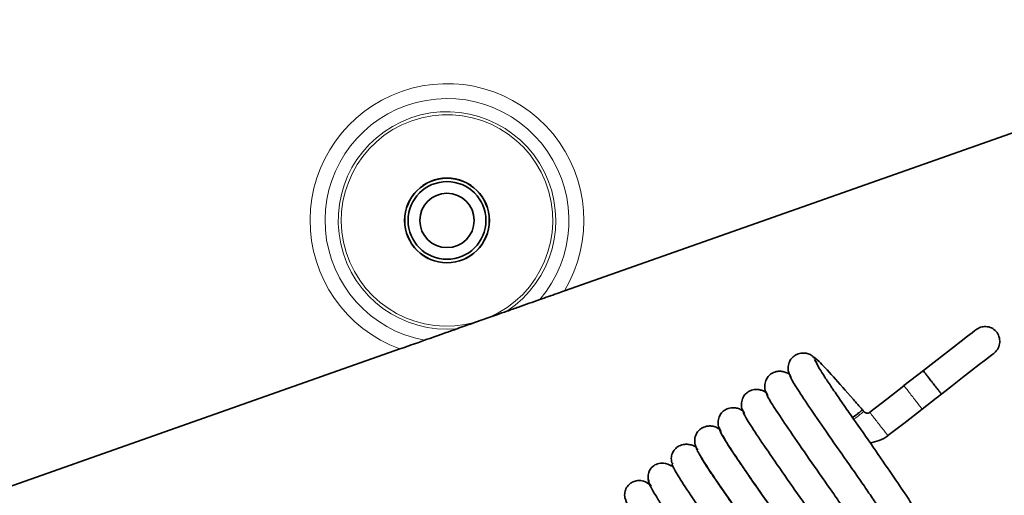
# Model space of a CAD drawing. Header units: millimetres. Extents: x 0 to 594, y 0 to 420.
# Tile 62 of 73: x 305.81 to 317.46, y 205.98 to 211.61. Entities that reach past the tile are written whole.
import ezdxf

# ---------------------------------------------------------------- set-up
doc = ezdxf.new("R2010")
doc.units = ezdxf.units.MM
doc.linetypes.add('SLD-Durchgehend', pattern=[0])
doc.styles.add('SLDTEXTSTYLE0', font='GOTHIC.TTF', dxfattribs={"width": 0.913})
doc.dimstyles.new('SLDDIMSTYLE6', dxfattribs={"dimtxt": 3.439583, "dimasz": 2.5, "dimexe": 0, "dimexo": 0.0625, "dimgap": 0.859896, "dimtad": 0, "dimtih": 1, "dimtoh": 1, "dimlfac": 4, "dimrnd": 1e-09, "dimzin": 12, "dimdsep": 46, "dimtxsty": 'SLDTEXTSTYLE0', "dimsah": 1, "dimcen": 0.09, "dimadec": 0, "dimazin": 3, "dimtfac": 1, "dimtmove": 0, "dimatfit": 0, "dimfxl": 1, "dimfrac": 2, "dimtolj": 1, "dimtzin": 12, "dimarcsym": 0})

# ---------------------------------------------------------------- blocks, each defined once
blk = doc.blocks.new('_D_16')
at = {"color": 150, "linetype": 'SLD-Durchgehend', "lineweight": 0}
for p, q in [((394.619, 240.037), (299.502, 240.037)), ((299.502, 240.037), (299.502, 225.395)), ((299.502, 221.6), (299.502, 225.395)), ((285.008, 221.6), (300.502, 221.6)), ((299.502, 221.6), (299.502, 219.1))]:
    blk.add_line(p, q, dxfattribs=at)
at = {"color": 150, "linetype": 'SLD-Durchgehend', "lineweight": 18}
for points in [[(299.502, 225.395), (299.812, 227.895), (299.192, 227.895)], [(299.502, 221.6), (299.192, 219.1), (299.812, 219.1)]]:
    blk.add_solid(points, dxfattribs=at)
at = {"color": 150, "linetype": 'SLD-Durchgehend', "lineweight": 18, "insert": (299.502, 244.431), "char_height": 3.43958, "attachment_point": 1, "style": 'SLDTEXTSTYLE0'}
blk.add_mtext('Einsprung =16,8mm (bei max. FAO =22mm)', dxfattribs=at)

msp = doc.modelspace()

# ---------------------------------------------------------------- linework, layer by layer
at = {"color": 7, "linetype": 'SLD-Durchgehend', "lineweight": 35}
for p, q in [((317.601595, 210.285688), (312.255317, 208.398404)), ((311.204333, 208.027395), (311.361872, 208.083008)), ((310.310887, 207.712001), (296.997104, 203.012113)), ((315.214937, 207.587958), (315.238738, 207.546307)), ((316.501422, 207.456561), (316.271659, 207.277753))]:
    msp.add_line(p, q, dxfattribs=at)
at = {"color": 7, "linetype": 'SLD-Durchgehend', "lineweight": 35, "flags": 128}
for points in [[(317.12091, 207.938664), (317.109777, 207.930001), (317.076672, 207.904237), (317.02246, 207.862048), (316.948561, 207.804539), (316.856913, 207.733216), (316.749917, 207.649949), (316.630376, 207.556919), (316.501422, 207.456561)], [(316.717727, 207.181404), (316.845864, 207.281124), (316.964611, 207.373538), (317.070872, 207.456232), (317.161871, 207.527049), (317.235235, 207.584143), (317.289049, 207.626023), (317.32191, 207.651597), (317.332961, 207.660195)], [(316.27107, 207.277295), (316.068843, 207.119914), (315.866616, 206.962536)], [(316.485502, 207.000679), (316.650806, 207.129323), (316.717727, 207.181404)], [(315.796709, 206.971255), (315.789033, 206.981119), (315.781355, 206.990984)], [(316.081569, 206.686328), (316.283796, 206.843706), (316.486023, 207.001087)]]:
    msp.add_lwpolyline(points, dxfattribs=at)
at = {"color": 7, "linetype": 'SLD-Durchgehend', "lineweight": 35}
for radius in [0.50125, 0.5, 0.459808, 0.321676]:
    msp.add_circle((310.867691, 209.231976), radius, dxfattribs=at)
at = {"color": 7, "linetype": 'SLD-Durchgehend', "lineweight": 18}
for radius, start, end in [(1.61875, 329.0060081, 249.880999), (1.441973, 319.5103659, 259.3766411), (1.286091, 303.4334764, 275.4535306), (1.250736, 293.2730109, 285.6139961)]:
    msp.add_arc((310.867691, 209.231976), radius, start, end, dxfattribs=at)
at = {"color": 7, "linetype": 'SLD-Durchgehend', "lineweight": 35}
for radius, start, end in [(0.049814, 217.4895612, 307.8910946), (0.399809, 274.3158775, 307.8818888)]:
    msp.add_arc((315.836022, 207.001849), radius, start, end, dxfattribs=at)
for points, knots in [([(311.964346, 208.295687), (312.032284, 208.319669), (312.126631, 208.352975), (312.227174, 208.388469), (312.255317, 208.398404)], [0, 0, 0, 0, 0.720081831, 1, 1, 1, 1]), ([(311.576286, 208.158698), (311.622484, 208.175007), (311.756349, 208.222264), (311.882035, 208.266631), (311.964346, 208.295687)], [0, 0, 0, 0, 0.345102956, 1, 1, 1, 1]), ([(311.361872, 208.083008), (311.393342, 208.094118), (311.465122, 208.119458), (311.53631, 208.144587), (311.576286, 208.158698)], [0, 0, 0, 0, 0.438434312, 1, 1, 1, 1]), ([(310.60186, 207.814718), (310.68661, 207.844635), (310.812356, 207.889023), (310.946261, 207.936295), (310.989918, 207.951706)], [0, 0, 0, 0, 0.673969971, 1, 1, 1, 1]), ([(310.989918, 207.951706), (311.021265, 207.962771), (311.092322, 207.987853), (311.164177, 208.013219), (311.204333, 208.027395)], [0, 0, 0, 0, 0.441149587, 1, 1, 1, 1]), ([(317.332961, 207.660195), (317.336013, 207.662674), (317.356992, 207.679717), (317.388237, 207.720708), (317.407822, 207.788799), (317.399572, 207.859421), (317.364967, 207.921608), (317.308059, 207.964733), (317.241289, 207.98106), (317.174792, 207.972451), (317.138891, 207.949939), (317.12091, 207.938664)], [0, 0, 0, 0, 0.021321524, 0.1465539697, 0.2716821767, 0.3965942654, 0.522099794, 0.6473309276, 0.7724419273, 0.8860279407, 1, 1, 1, 1]), ([(310.310887, 207.712001), (310.382443, 207.73726), (310.483463, 207.772921), (310.575125, 207.80528), (310.60186, 207.814718)], [0, 0, 0, 0, 0.708333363, 1, 1, 1, 1]), ([(315.224888, 207.594475), (315.21207, 207.607859), (315.18713, 207.633898), (315.140034, 207.656085), (315.094447, 207.665074), (315.043086, 207.662885), (314.992748, 207.644889), (314.950587, 207.612713), (314.916749, 207.566402), (314.898567, 207.50471), (314.902624, 207.434306), (314.926742, 207.393446), (314.938677, 207.373225)], [0, 0, 0, 0, 0.091504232, 0.17803588, 0.25727964, 0.328362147, 0.447019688, 0.544944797, 0.649336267, 0.763534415, 0.882977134, 1, 1, 1, 1]), ([(315.776572, 206.995844), (315.741885, 207.035894), (315.61481, 207.182621), (315.426265, 207.39567), (315.246661, 207.589187), (315.209772, 207.61119), (315.191245, 207.62224)], [0, 0, 0, 0, 0.110431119, 0.4045723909, 0.7009572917, 1, 1, 1, 1]), ([(316.414369, 205.768573), (316.409466, 205.785458), (316.399425, 205.820037), (316.287295, 205.998054), (316.108446, 206.260599), (315.879074, 206.591904), (315.671616, 206.886611), (315.52009, 207.106245), (315.417002, 207.257215), (315.331068, 207.384925), (315.269131, 207.483566), (315.232926, 207.549582), (315.235165, 207.558766), (315.236282, 207.563343)], [0, 0, 0, 0, 0.109642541, 0.2245373, 0.342309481, 0.466276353, 0.592410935, 0.658626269, 0.725179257, 0.791509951, 0.860268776, 0.93035628, 1, 1, 1, 1]), ([(314.92476, 207.401582), (314.919593, 207.406706), (314.902006, 207.424148), (314.864105, 207.440365), (314.818714, 207.449822), (314.767312, 207.447654), (314.71716, 207.430012), (314.674644, 207.39802), (314.640601, 207.351943), (314.622258, 207.290744), (314.626091, 207.22106), (314.650005, 207.180825), (314.661836, 207.160919)], [0, 0, 0, 0, 0.03888515, 0.132372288, 0.21786797, 0.294378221, 0.421292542, 0.524519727, 0.633698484, 0.752987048, 0.877786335, 1, 1, 1, 1]), ([(314.920125, 207.413197), (314.923485, 207.398033), (314.930376, 207.366934), (315.038202, 207.193555), (315.214356, 206.93421), (315.442588, 206.603852), (315.651389, 206.307206), (315.805375, 206.084149), (315.91099, 205.929491), (316.000042, 205.79742), (316.065625, 205.693804), (316.105808, 205.622099), (316.106081, 205.609109), (316.106217, 205.602622)], [0, 0, 0, 0, 0.109509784, 0.224588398, 0.342116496, 0.466035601, 0.591913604, 0.65805473, 0.724732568, 0.791053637, 0.85971592, 0.929954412, 1, 1, 1, 1]), ([(316.599371, 207.325571), (316.587876, 207.340341), (316.564892, 207.369874), (316.534938, 207.408365), (316.512619, 207.437044), (316.499256, 207.454213), (316.499788, 207.45353), (316.500049, 207.453196)], [0, 0, 0, 0, 0.197199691, 0.394302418, 0.595238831, 0.801534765, 1, 1, 1, 1]), ([(316.711718, 207.181207), (316.712622, 207.180045), (316.716098, 207.175579), (316.707989, 207.185998), (316.687857, 207.211869), (316.656997, 207.251521), (316.625824, 207.291579), (316.606508, 207.3164), (316.599371, 207.325571)], [0, 0, 0, 0, 0.07528775, 0.2895438, 0.499542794, 0.701374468, 0.889669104, 1, 1, 1, 1]), ([(314.649161, 207.186616), (314.644486, 207.191216), (314.627186, 207.208238), (314.58958, 207.224261), (314.543843, 207.234064), (314.49206, 207.232199), (314.441729, 207.214947), (314.399009, 207.183477), (314.364595, 207.137553), (314.346045, 207.076542), (314.349732, 207.007169), (314.373581, 206.967265), (314.385371, 206.947538)], [0, 0, 0, 0, 0.035279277, 0.130553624, 0.21779151, 0.295936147, 0.425515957, 0.530075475, 0.638945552, 0.756878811, 0.879806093, 1, 1, 1, 1]), ([(314.643362, 207.202048), (314.645027, 207.188949), (314.648447, 207.162046), (314.7514, 206.994384), (314.924154, 206.739316), (315.150562, 206.411059), (315.359944, 206.113629), (315.515748, 205.888249), (315.623358, 205.730829), (315.714949, 205.595383), (315.783659, 205.487839), (315.827373, 205.411459), (315.830028, 205.395191), (315.831356, 205.387056)], [0, 0, 0, 0, 0.109396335, 0.224692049, 0.342126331, 0.46608062, 0.591827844, 0.65789349, 0.724672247, 0.791005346, 0.859480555, 0.9297301, 1, 1, 1, 1]), ([(314.361008, 206.983101), (314.345573, 206.99194), (314.315987, 207.008881), (314.269004, 207.017858), (314.217012, 207.016684), (314.166357, 206.999727), (314.123449, 206.968845), (314.088651, 206.923054), (314.069898, 206.862143), (314.07352, 206.792971), (314.09734, 206.753357), (314.109117, 206.733771)], [0, 0, 0, 0, 0.100201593, 0.192062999, 0.274417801, 0.410935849, 0.520266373, 0.632321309, 0.752630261, 0.877694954, 1, 1, 1, 1]), ([(314.366786, 206.991157), (314.366724, 206.980094), (314.366597, 206.957345), (314.464673, 206.795329), (314.633968, 206.544477), (314.858544, 206.218316), (315.068409, 205.920165), (315.22594, 205.692583), (315.335504, 205.532495), (315.429528, 205.393755), (315.501294, 205.282423), (315.54846, 205.201512), (315.553492, 205.182013), (315.556012, 205.172249)], [0, 0, 0, 0, 0.1093628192, 0.2248806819, 0.3422889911, 0.4662570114, 0.5919103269, 0.6578761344, 0.7247226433, 0.7911040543, 0.8593502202, 0.9295633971, 1, 1, 1, 1]), ([(315.779747, 206.989732), (315.780257, 206.990129), (315.783458, 206.992623), (315.76888, 206.981275), (315.737233, 206.956648), (315.698365, 206.9264), (315.671809, 206.905733), (315.663513, 206.899277)], [0, 0, 0, 0, 0.051919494, 0.325908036, 0.600961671, 0.875340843, 1, 1, 1, 1]), ([(314.087558, 206.765973), (314.071928, 206.774982), (314.041952, 206.79226), (313.994494, 206.801648), (313.942019, 206.800909), (313.891067, 206.784417), (313.847919, 206.754095), (313.812804, 206.708535), (313.796919, 206.65791), (313.795901, 206.61351), (313.801828, 206.579713), (313.81383, 206.547523), (313.826678, 206.528847), (313.833013, 206.519638)], [0, 0, 0, 0, 0.10144333, 0.194549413, 0.278111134, 0.416606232, 0.526751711, 0.637875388, 0.756095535, 0.81751689, 0.879312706, 0.94048555, 1, 1, 1, 1]), ([(314.090373, 206.780784), (314.088557, 206.771677), (314.084819, 206.752936), (314.178063, 206.596395), (314.343828, 206.349641), (314.566543, 206.025635), (314.776839, 205.726746), (314.935803, 205.497355), (315.047903, 205.33389), (315.141823, 205.195036), (315.199815, 205.107557), (315.216668, 205.078725), (315.218149, 205.076192)], [0, 0, 0, 0, 0.126392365, 0.260074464, 0.395719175, 0.538871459, 0.683911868, 0.759939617, 0.837177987, 0.913938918, 0.992438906, 1, 1, 1, 1]), ([(315.305361, 204.922524), (315.293465, 204.948564), (315.269304, 205.001451), (315.137362, 205.203232), (314.946277, 205.482579), (314.710826, 205.819811), (314.508754, 206.107624), (314.366708, 206.313973), (314.273198, 206.450619), (314.199135, 206.562402), (314.151739, 206.640938), (314.131293, 206.681393), (314.138561, 206.679505), (314.140832, 206.678914)], [0, 0, 0, 0, 0.115289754, 0.234150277, 0.35805161, 0.486396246, 0.618379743, 0.686954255, 0.755069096, 0.824268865, 0.89561235, 0.967384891, 1, 1, 1, 1]), ([(313.815419, 206.547555), (313.815082, 206.547866), (313.801176, 206.560722), (313.76721, 206.573994), (313.720359, 206.585525), (313.667017, 206.584849), (313.615789, 206.569005), (313.572428, 206.53929), (313.536854, 206.493854), (313.520985, 206.443181), (313.519517, 206.398719), (313.524359, 206.376368), (313.526787, 206.365159)], [0, 0, 0, 0, 0.002878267, 0.118998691, 0.225728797, 0.321641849, 0.480730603, 0.606606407, 0.731555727, 0.863190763, 0.931390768, 1, 1, 1, 1]), ([(313.814109, 206.571319), (313.81049, 206.564063), (313.803042, 206.549131), (313.891501, 206.397777), (314.053696, 206.154932), (314.274595, 205.832975), (314.485112, 205.533532), (314.645624, 205.302196), (314.759546, 205.1363), (314.855758, 204.994201), (314.915967, 204.90399), (314.934131, 204.87339), (314.935934, 204.870353)], [0, 0, 0, 0, 0.126482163, 0.2603074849, 0.3959317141, 0.5388666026, 0.6836861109, 0.7594304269, 0.8365655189, 0.9133646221, 0.9914023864, 1, 1, 1, 1]), ([(315.027332, 204.711929), (315.01367, 204.740273), (314.985974, 204.797735), (314.849176, 205.005408), (314.655476, 205.288286), (314.459623, 205.568369), (314.301235, 205.793548), (314.18533, 205.960112), (314.079401, 206.113659), (313.988686, 206.245881), (313.917859, 206.352957), (313.874358, 206.425528), (313.856845, 206.460536), (313.864581, 206.456814), (313.866513, 206.455885)], [0, 0, 0, 0, 0.116677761, 0.236543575, 0.361995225, 0.491252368, 0.557159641, 0.625307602, 0.694292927, 0.762658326, 0.832472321, 0.904194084, 0.976077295, 1, 1, 1, 1]), ([(313.525706, 206.324449), (313.494381, 206.34162), (313.443042, 206.369761), (313.355259, 206.356855), (313.3056, 206.330288), (313.267761, 206.2865), (313.249687, 206.244404), (313.243764, 206.202106), (313.246279, 206.165033), (313.257342, 206.125806), (313.27276, 206.102274), (313.280674, 206.090196)], [0, 0, 0, 0, 0.253337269, 0.415189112, 0.564666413, 0.647671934, 0.745716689, 0.80215895, 0.863748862, 0.930062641, 1, 1, 1, 1]), ([(313.53802, 206.363373), (313.532515, 206.357826), (313.521187, 206.346414), (313.604902, 206.199808), (313.763514, 205.960518), (313.982689, 205.640393), (314.19324, 205.340515), (314.355424, 205.107077), (314.470472, 204.939647), (314.571208, 204.791484), (314.65176, 204.66949), (314.708901, 204.57565), (314.721088, 204.546568), (314.727217, 204.531942)], [0, 0, 0, 0, 0.11000025, 0.226309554, 0.344080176, 0.467909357, 0.593413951, 0.658858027, 0.725661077, 0.792331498, 0.859626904, 0.929400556, 1, 1, 1, 1]), ([(313.26087, 206.106702), (313.246853, 206.118655), (313.220577, 206.141063), (313.165655, 206.156722), (313.111572, 206.157634), (313.058435, 206.138302), (313.016125, 206.107741), (312.987111, 206.068855), (312.971547, 206.024492), (312.965755, 205.982426), (312.982971, 205.886075), (313.070879, 205.742525), (313.234314, 205.495293), (313.38492, 205.275459), (313.544872, 205.045604), (313.705669, 204.816728), (313.85633, 204.599398), (313.98713, 204.407308), (314.084474, 204.270388), (314.131381, 204.184642), (314.139193, 204.189574), (314.140478, 204.190385)], [0, 0, 0, 0, 0.032636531, 0.061183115, 0.084752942, 0.103252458, 0.117482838, 0.141361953, 0.151394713, 0.165483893, 0.209864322, 0.3599089, 0.442072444, 0.523297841, 0.601555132, 0.676711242, 0.754034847, 0.831618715, 0.908183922, 0.984902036, 1, 1, 1, 1]), ([(313.262265, 206.157925), (313.255209, 206.156695), (313.241439, 206.154293), (313.270987, 206.08803), (313.32879, 205.987902), (313.431334, 205.828008), (313.586859, 205.598775), (313.778462, 205.321655), (313.947412, 205.081522), (314.093215, 204.871429), (314.220081, 204.686927), (314.326191, 204.531304), (314.386312, 204.444929), (314.412439, 204.398784), (314.416364, 204.402644), (314.417416, 204.403678)], [0, 0, 0, 0, 0.08538864, 0.166643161, 0.24299577, 0.312812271, 0.436654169, 0.542373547, 0.627384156, 0.703665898, 0.782682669, 0.862120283, 0.94449523, 0.985128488, 1, 1, 1, 1])]:
    msp.add_open_spline(points, degree=3, knots=knots, dxfattribs=at)
at = {"color": 7, "linetype": 'SLD-Durchgehend', "lineweight": 18}
for points, knots in [([(316.271812, 207.276341), (316.271639, 207.276563), (316.269555, 207.279244), (316.280979, 207.264562), (316.305268, 207.233354), (316.342726, 207.18522), (316.385789, 207.129886), (316.428186, 207.075407), (316.461879, 207.032112), (316.482381, 207.005768), (316.483807, 207.003935), (316.484416, 207.003153)], [0, 0, 0, 0, 0.011485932, 0.138992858, 0.266992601, 0.394680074, 0.522251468, 0.649800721, 0.777465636, 0.905024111, 1, 1, 1, 1]), ([(315.795155, 206.970044), (315.79564, 206.970422), (315.798797, 206.972884), (315.784216, 206.961531), (315.752597, 206.936928), (315.713405, 206.906424), (315.686496, 206.885484), (315.677855, 206.878759)], [0, 0, 0, 0, 0.049545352, 0.322739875, 0.596996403, 0.870584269, 1, 1, 1, 1]), ([(315.867877, 206.960917), (315.867475, 206.961433), (315.864973, 206.964642), (315.876351, 206.950032), (315.90086, 206.918533), (315.938258, 206.870479), (315.981341, 206.815118), (316.023717, 206.760667), (316.057476, 206.717287), (316.078381, 206.690424), (316.079777, 206.688631), (316.08041, 206.687818)], [0, 0, 0, 0, 0.023831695, 0.148384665, 0.273421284, 0.3981513, 0.522767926, 0.647362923, 0.772070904, 0.896674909, 1, 1, 1, 1])]:
    msp.add_open_spline(points, degree=3, knots=knots, dxfattribs=at)

# ---------------------------------------------------------------- dimensions: what is measured, and where the dimension line sits
at = {"color": 150, "linetype": 'SLD-Durchgehend', "lineweight": 18}
dim = msp.add_linear_dim(base=(299.501999, 225.394601), p1=(285.007073, 221.59958), p2=(290.292691, 225.394601), angle=90, dimstyle='SLDDIMSTYLE6', dxfattribs=at)
dim.commit()
dim.dimension.update_dxf_attribs({"geometry": '_D_16', "text_midpoint": (299.501999, 242.769665), "dimtype": 160})

doc.saveas('drawing.dxf')
